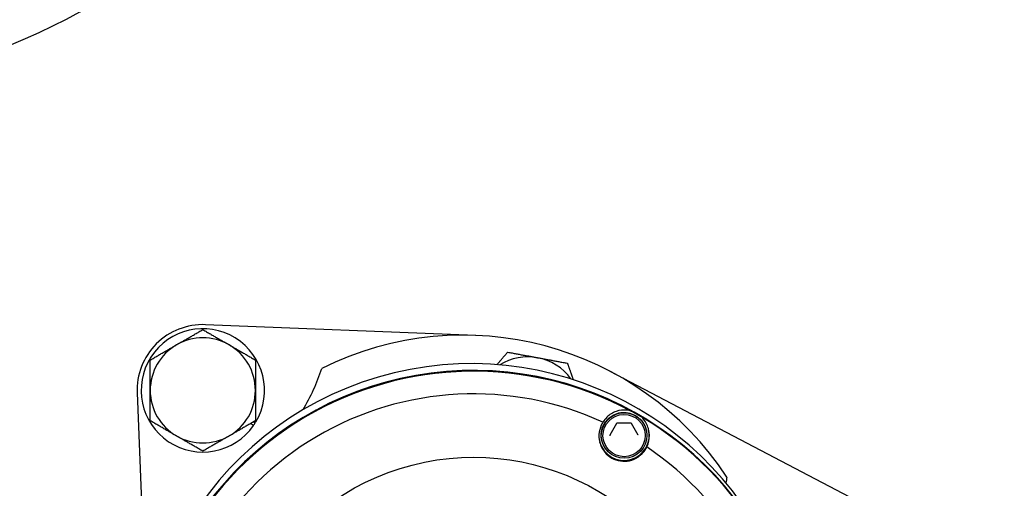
# Model space of a CAD drawing. Header units: inches. Extents: x 36 to 1719, y -84 to 1122.
# Tile 31 of 256: x 412.52 to 417.19, y 313.81 to 316.04. Entities that reach past the tile are written whole.
import ezdxf

# ---------------------------------------------------------------- set-up
doc = ezdxf.new("R2010")
doc.units = ezdxf.units.IN
doc.header["$LTSCALE"] = 48
doc.header["$MEASUREMENT"] = 0
doc.layers.add('Visible (ANSI)', color=7, linetype='Continuous', lineweight=30)

msp = doc.modelspace()

# ---------------------------------------------------------------- linework, layer by layer
at = {"layer": 'Visible (ANSI)'}
for p, q in [((414.68236, 314.53705), (413.39793, 314.58791)), ((416.45879, 313.76776), (415.321, 314.36592)), ((413.07331, 314.26329), (413.11816, 313.13076)), ((413.62581, 314.12569), (413.63429, 314.12079)), ((413.63156, 314.12901), (413.63728, 314.1257)), ((413.62674, 314.10927), (413.61206, 314.11775)), ((415.35122, 314.11766), (415.31996, 314.06223)), ((415.41825, 314.12032), (415.35461, 314.11967)), ((415.45406, 314.0636), (415.42168, 314.11839)), ((415.49186, 314.08804), (415.49144, 314.08966)), ((415.28218, 314.03398), (415.28176, 314.03561))]:
    msp.add_line(p, q, dxfattribs=at)
msp.add_circle((422.3504, 315.10877), 23.75, dxfattribs=at)
for centre, radius, start, end in [((411.39025, 318.61575), 2.90625, 281.90642, 327.51852), ((413.38556, 314.27566), 0.3125, 87.73211, 182.26789), ((413.38556, 314.27566), 0.293, 329.2171, 325.39898), ((413.38556, 314.27566), 0.25, 60, 120), ((414.623, 313.03822), 1.5, 33.37509, 116.62491), ((413.38556, 314.27566), 0.25, 120, 180), ((413.38556, 314.27566), 0.25, 0, 60), ((414.93035, 314.18526), 0.25, 79.53998, 122.27625), ((414.93035, 314.18526), 0.25, 35.33177, 79.53998), ((412.94362, 314.7176), 1.0625, 329.85823, 341.42588), ((413.38556, 314.27566), 0.25, 180, 240), ((413.38556, 314.27566), 0.25, 300, 0), ((413.38556, 314.27566), 0.293, 325.39898, 328.09305), ((413.38556, 314.27566), 0.25, 240, 300), ((416.91707, 313.65292), 1.0625, 168.57412, 170.06516)]:
    msp.add_arc(centre, radius, start, end, dxfattribs=at)
for centre, major_axis, start_param, end_param in [((414.66189, 312.82978), (-1.52304, -0.39261), 3.2090827, 6.2831853), ((414.67008, 312.79801), (-1.52304, -0.39261), 3.1411828, 6.0339887), ((414.67024, 312.79739), (1.52304, 0.39261), 0, 2.8912088), ((414.67113, 312.79392), (-1.52304, -0.39261), 3.9668674, 6.0209673), ((414.67187, 312.79105), (-1.42179, -0.36651), 4.0284664, 5.9593683), ((414.67113, 312.79392), (1.52304, 0.39261), 0.7849795, 0.8252748), ((414.67113, 312.79392), (1.52304, 0.39261), 5.014065, 7.0681648), ((415.38658, 314.0627), (-0.11628, -0.02997), 0.0156059, 3.1380258), ((414.67187, 312.79105), (1.42179, 0.36651), 5.0756639, 7.0065659)]:
    msp.add_ellipse(centre, major_axis=major_axis, ratio=0.999866, start_param=start_param, end_param=end_param, dxfattribs=at)
for centre, major_axis, ratio in [((415.38702, 314.06101), (0.10826, 0.00111), 0.9998814), ((415.38705, 314.06089), (0.10039, 0.00103), 0.9998814), ((414.67251, 312.78855), (-1.13244, -0.29192), 0.999866)]:
    msp.add_ellipse(centre, major_axis=major_axis, ratio=ratio, dxfattribs=at)
for points, weights in [([(413.26056, 314.49216), (413.31857, 314.52566), (413.38556, 314.56433)], [1, 1.0379548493, 1]), ([(413.38556, 314.56433), (413.45255, 314.52566), (413.51056, 314.49216)], [1, 1.0379548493, 1]), ([(413.13556, 314.41999), (413.20255, 314.45867), (413.26056, 314.49216)], [1, 1.0379548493, 1]), ([(413.51056, 314.49216), (413.56857, 314.45867), (413.63556, 314.41999)], [1, 1.0379548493, 1]), ([(414.78301, 314.39776), (414.807, 314.42589), (414.83379, 314.45731)], [1.01893201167, 1.01990576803, 1]), ([(414.83379, 314.45731), (414.90986, 314.44326), (414.97573, 314.4311)], [1, 1.0379548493, 1]), ([(413.13556, 314.27566), (413.13556, 314.34264), (413.13556, 314.41999)], [1, 1.0379548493, 1]), ([(413.63556, 314.41999), (413.63556, 314.34264), (413.63556, 314.27566)], [1, 1.0379548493, 1]), ([(414.97573, 314.4311), (415.04161, 314.41894), (415.11767, 314.4049)], [1, 1.0379548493, 1]), ([(415.11767, 314.4049), (415.13243, 314.36331), (415.14559, 314.32623)], [1, 1.02130877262, 1.01869102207]), ([(413.13556, 314.13132), (413.13556, 314.20867), (413.13556, 314.27566)], [1, 1.0379548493, 1]), ([(413.63556, 314.27566), (413.63556, 314.20867), (413.63556, 314.13132)], [1, 1.0379548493, 1]), ([(413.26056, 314.05915), (413.20255, 314.09264), (413.13556, 314.13132)], [1, 1.0379548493, 1]), ([(413.63556, 314.13132), (413.56857, 314.09264), (413.51056, 314.05915)], [1, 1.0379548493, 1]), ([(413.38556, 313.98698), (413.31857, 314.02566), (413.26056, 314.05915)], [1, 1.0379548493, 1]), ([(413.51056, 314.05915), (413.45255, 314.02566), (413.38556, 313.98698)], [1, 1.0379548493, 1])]:
    msp.add_rational_spline(points, weights, degree=2, dxfattribs=at)
for points, knots in [([(415.28176, 314.03561), (415.27888, 314.04679), (415.2778, 314.05843), (415.27936, 314.08147), (415.282, 314.09287), (415.29074, 314.11425), (415.29683, 314.12423), (415.31184, 314.14178), (415.32076, 314.14934), (415.34054, 314.16128), (415.35139, 314.16565), (415.37391, 314.17076), (415.38558, 314.1715), (415.40857, 314.16926), (415.41988, 314.16629), (415.441, 314.15694), (415.45081, 314.15056), (415.46791, 314.13504), (415.47521, 314.12591), (415.48552, 314.10763), (415.48908, 314.0988), (415.49144, 314.08966)], [4.4703186, 4.4703186, 4.4703186, 4.4703186, 4.7903155, 4.7903155, 5.110313, 5.110313, 5.4303122, 5.4303122, 5.7503132, 5.7503132, 6.0703158, 6.0703158, 6.3903188, 6.3903188, 6.7103212, 6.7103212, 7.0303219, 7.0303219, 7.3503207, 7.3503207, 7.6119112, 7.6119112, 7.6119112, 7.6119112]), ([(415.41587, 314.17914), (415.41168, 314.18015), (415.40763, 314.1809), (415.38379, 314.18415), (415.36402, 314.18094), (415.33232, 314.16998), (415.31727, 314.16018), (415.29768, 314.14107), (415.29133, 314.13292), (415.28617, 314.12451)], [0.81248761, 0.81248761, 0.81248761, 0.81248761, 0.84602143, 0.84602143, 1.02520628, 1.02520628, 1.24566883, 1.24566883, 1.38446178, 1.38446178, 1.38446178, 1.38446178]), ([(415.28617, 314.12451), (415.28316, 314.11971), (415.2805, 314.11479), (415.27227, 314.09662), (415.26832, 314.08126), (415.26676, 314.04979), (415.26916, 314.03369), (415.27867, 314.00659), (415.28573, 313.99355), (415.30454, 313.9708), (415.3163, 313.96109), (415.34096, 313.94719), (415.35532, 313.94217), (415.38442, 313.93792), (415.39914, 313.93868), (415.42704, 313.94469), (415.44193, 313.95105), (415.46775, 313.96884), (415.47868, 313.98026), (415.48674, 313.9923), (415.48976, 313.99682), (415.49254, 314.00168), (415.49504, 314.00677)], [-0.9741877, -0.9741877, -0.9741877, -0.9741877, -0.9276072, -0.9276072, -0.8035433, -0.8035433, -0.6794793, -0.6794793, -0.5716415, -0.5716415, -0.4638036, -0.4638036, -0.3559657, -0.3559657, -0.2481279, -0.2481279, -0.1240639, -0.1240639, 0, 0, 0, 0.0465805, 0.0465805, 0.0465805, 0.0465805]), ([(415.49504, 314.00677), (415.49923, 314.01572), (415.50258, 314.02557), (415.50794, 314.0527), (415.50802, 314.07093), (415.5002, 314.10418), (415.49232, 314.12297), (415.47693, 314.14184), (415.47414, 314.14494), (415.47107, 314.14802)], [0.08166959, 0.08166959, 0.08166959, 0.08166959, 0.22046255, 0.22046255, 0.4409251, 0.4409251, 0.62010995, 0.62010995, 0.65364377, 0.65364377, 0.65364377, 0.65364377]), ([(415.35461, 314.11967), (415.35434, 314.11966), (415.35406, 314.11963), (415.35353, 314.11951), (415.35326, 314.11942), (415.35276, 314.11919), (415.35253, 314.11905), (415.35208, 314.11873), (415.35188, 314.11854), (415.35152, 314.11813), (415.35136, 314.1179), (415.35122, 314.11766)], [0, 0, 0, 0, 0.2094395, 0.2094395, 0.418879, 0.418879, 0.6283185, 0.6283185, 0.837758, 0.837758, 1.0471976, 1.0471976, 1.0471976, 1.0471976]), ([(415.42168, 314.11839), (415.42154, 314.11862), (415.42138, 314.11884), (415.42101, 314.11925), (415.4208, 314.11943), (415.42035, 314.11975), (415.42011, 314.11989), (415.41961, 314.1201), (415.41934, 314.12019), (415.4188, 314.12029), (415.41853, 314.12032), (415.41825, 314.12032)], [5.2359878, 5.2359878, 5.2359878, 5.2359878, 5.4454273, 5.4454273, 5.6548668, 5.6548668, 5.8643063, 5.8643063, 6.0737458, 6.0737458, 6.2831853, 6.2831853, 6.2831853, 6.2831853]), ([(415.31996, 314.06223), (415.31986, 314.06205), (415.31978, 314.06187), (415.31964, 314.06149), (415.31958, 314.0613), (415.3195, 314.06091), (415.31947, 314.06071), (415.31945, 314.06031), (415.31945, 314.06011), (415.31949, 314.05971), (415.31953, 314.05951), (415.31958, 314.05931)], [1.04719755, 1.04719755, 1.04719755, 1.04719755, 1.20033139, 1.20033139, 1.35346523, 1.35346523, 1.50659907, 1.50659907, 1.65973291, 1.65973291, 1.81286674, 1.81286674, 1.81286674, 1.81286674]), ([(415.45449, 314.06258), (415.45447, 314.06265), (415.45445, 314.06273), (415.4544, 314.06287), (415.45438, 314.06294), (415.45433, 314.06307), (415.4543, 314.06314), (415.45424, 314.06328), (415.45421, 314.06334), (415.45414, 314.06347), (415.4541, 314.06354), (415.45406, 314.0636)], [4.9544594, 4.9544594, 4.9544594, 4.9544594, 5.01076507, 5.01076507, 5.06707074, 5.06707074, 5.12337641, 5.12337641, 5.17968208, 5.17968208, 5.23598776, 5.23598776, 5.23598776, 5.23598776])]:
    msp.add_open_spline(points, degree=3, knots=knots, dxfattribs=at)

doc.saveas('drawing.dxf')
